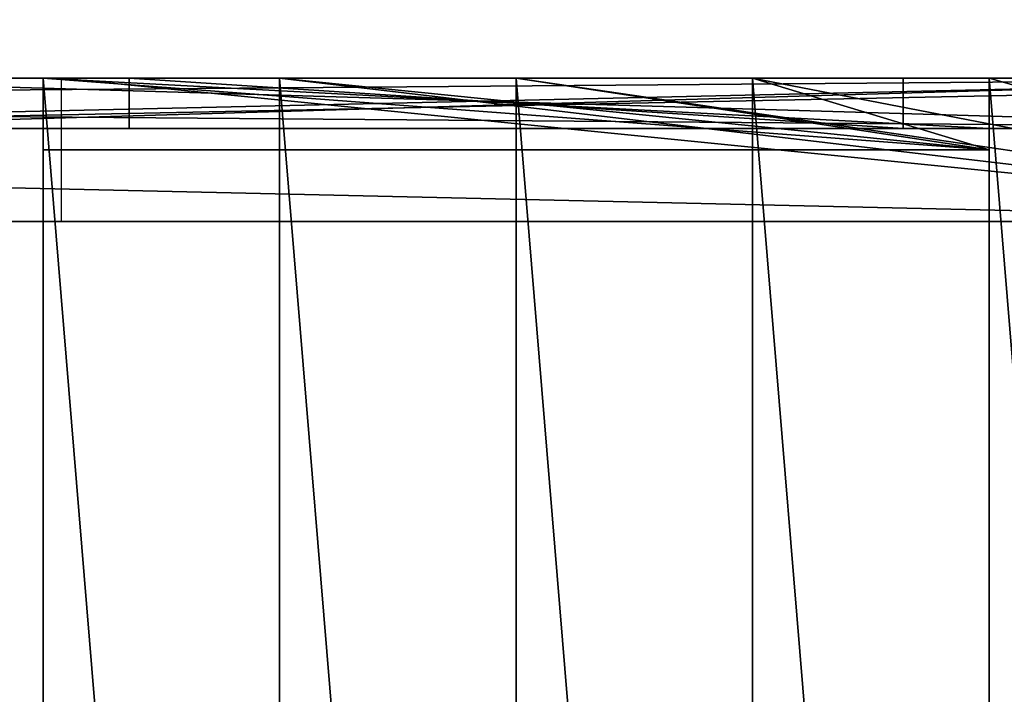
# Model space of a CAD drawing. Extents: x 22936 to 50368, y -4877 to 31080.
# Tile 220 of 256: x 44317 to 44454, y 5405 to 5499. Entities that reach past the tile are written whole.
import ezdxf

# ---------------------------------------------------------------- set-up
doc = ezdxf.new("R2010")
doc.units = 0
for name, color, linetype in [('01_GROS_OEUVRE', 251, 'CONTINUOUS'), ('04_MENUISERIES_EXT_', 40, 'CONTINUOUS'), ('05_VITRAGES', 40, 'CONTINUOUS'), ('08_AMENAGEMENTS_EXTERIEURS', 253, 'CONTINUOUS')]:
    doc.layers.add(name, color=color, linetype=linetype)

# ---------------------------------------------------------------- blocks, each defined once
blk = doc.blocks.new('GROUPER_86')
at = {"layer": '04_MENUISERIES_EXT_'}
for p, q in [((881.61, 7, 140), (0, 7, 140)), ((0, 7), (881.61, 7)), ((874.61, 7, 7), (626.72, 7, 7)), ((626.72, 7, 133), (874.61, 7, 133)), ((869.61, 7, 12), (631.72, 7, 12)), ((631.72, 7, 128), (869.61, 7, 128)), ((881.61, 0, 140), (0, 0, 140)), ((0, 0), (881.61, 0)), ((631.72, 0, 128), (869.61, 0, 128)), ((869.61, 0, 12), (631.72, 0, 12))]:
    blk.add_line(p, q, dxfattribs=at)
mesh = blk.add_polyface(dxfattribs=at)
corners = [(881.61, 7), (0, 0), (0, 7), (881.61, 0)]
mesh.append_faces([[corners[k] for k in face] for face in [(0, 1, 2), (1, 0, 3)]], dxfattribs={"vtx0": -1})
mesh = blk.add_polyface(dxfattribs=at)
corners = [(881.61, 0, 140), (0, 7, 140), (0, 0, 140), (881.61, 7, 140)]
mesh.append_faces([[corners[k] for k in face] for face in [(0, 1, 2), (1, 0, 3)]], dxfattribs={"vtx0": -1})
mesh = blk.add_polyface(dxfattribs=at)
corners = [(0, 7), (7, 7, 7), (881.61, 7), (0, 7, 140), (7, 7, 133), (874.61, 7, 133), (874.61, 7, 7), (881.61, 7, 140), (130.94, 7, 7), (378.83, 7, 7), (502.78, 7, 7), (626.72, 7, 7), (378.83, 7, 133), (130.94, 7, 133), (502.78, 7, 133), (626.72, 7, 133)]
mesh.append_faces([[corners[k] for k in face] for face in [(6, 10, 11), (4, 12, 13)]], dxfattribs={"vtx0": -1})
mesh.append_faces([[corners[k] for k in face] for face in [(0, 1, 2), (1, 3, 4), (2, 6, 7), (7, 5, 3), (12, 4, 14), (14, 4, 15), (15, 4, 5)]], dxfattribs={"vtx0": -1, "vtx1": -1})
mesh.append_faces([[corners[k] for k in face] for face in [(4, 3, 5), (6, 2, 1)]], dxfattribs={"vtx0": -1, "vtx1": -1, "vtx2": -1})
mesh.append_faces([[corners[k] for k in face] for face in [(1, 0, 3), (6, 1, 8), (6, 8, 9), (6, 9, 10), (7, 6, 5)]], dxfattribs={"vtx0": -1, "vtx2": -1})
mesh = blk.add_polyface(dxfattribs=at)
corners = [(626.72, 7, 7), (631.72, 7, 12), (874.61, 7, 7), (626.72, 7, 133), (631.72, 7, 128), (869.61, 7, 128), (869.61, 7, 12), (874.61, 7, 133)]
mesh.append_faces([[corners[k] for k in face] for face in [(0, 1, 2), (1, 3, 4), (4, 3, 5), (2, 6, 7), (6, 2, 1), (7, 5, 3)]], dxfattribs={"vtx0": -1, "vtx1": -1})
mesh.append_faces([[corners[k] for k in face] for face in [(1, 0, 3), (7, 6, 5)]], dxfattribs={"vtx0": -1, "vtx2": -1})
mesh = blk.add_polyface(dxfattribs=at)
corners = [(869.61, 0, 12), (631.72, 7, 12), (631.72, 0, 12), (869.61, 7, 12)]
mesh.append_faces([[corners[k] for k in face] for face in [(0, 1, 2), (1, 0, 3)]], dxfattribs={"vtx0": -1})
mesh = blk.add_polyface(dxfattribs=at)
corners = [(869.61, 7, 128), (631.72, 0, 128), (631.72, 7, 128), (869.61, 0, 128)]
mesh.append_faces([[corners[k] for k in face] for face in [(0, 1, 2), (1, 0, 3)]], dxfattribs={"vtx0": -1})
mesh = blk.add_polyface(dxfattribs=at)
corners = [(881.61, 0), (869.61, 0, 12), (0, 0), (881.61, 0, 140), (869.61, 0, 128), (12, 0, 128), (12, 0, 12), (0, 0, 140), (631.72, 0, 12), (621.72, 0, 12), (507.78, 0, 12), (497.78, 0, 12), (383.83, 0, 12), (373.83, 0, 12), (135.94, 0, 12), (125.94, 0, 12), (631.72, 0, 128), (621.72, 0, 128), (507.78, 0, 128), (497.78, 0, 128), (383.83, 0, 128), (373.83, 0, 128), (135.94, 0, 128), (125.94, 0, 128)]
mesh.append_faces([[corners[k] for k in face] for face in [(0, 1, 2), (1, 3, 4), (2, 6, 7), (6, 14, 15), (7, 5, 3), (16, 9, 8), (9, 16, 17), (17, 4, 18), (19, 4, 20), (21, 4, 22), (23, 4, 5), (22, 15, 14), (15, 22, 23), (20, 13, 12), (13, 20, 21), (18, 11, 10), (11, 18, 19)]], dxfattribs={"vtx0": -1, "vtx1": -1})
mesh.append_faces([[corners[k] for k in face] for face in [(4, 3, 5), (6, 2, 1), (6, 8, 9), (6, 10, 11), (6, 12, 13), (18, 4, 19), (20, 4, 21), (22, 4, 23)]], dxfattribs={"vtx0": -1, "vtx1": -1, "vtx2": -1})
mesh.append_faces([[corners[k] for k in face] for face in [(1, 0, 3), (6, 1, 8), (6, 9, 10), (6, 11, 12), (6, 13, 14), (7, 6, 5), (17, 16, 4)]], dxfattribs={"vtx0": -1, "vtx2": -1})
blk = doc.blocks.new('GROUPER_87')
at = {"layer": '05_VITRAGES'}
for p, q in [((619.72, 7), (857.61, 7)), ((857.61, 7, 116), (619.72, 7, 116)), ((857.61, 0, 116), (619.72, 0, 116)), ((619.72, 0), (857.61, 0))]:
    blk.add_line(p, q, dxfattribs=at)
mesh = blk.add_polyface(dxfattribs=at)
corners = [(857.61, 0, 116), (619.72, 7, 116), (619.72, 0, 116), (857.61, 7, 116)]
mesh.append_faces([[corners[k] for k in face] for face in [(0, 1, 2), (1, 0, 3)]], dxfattribs={"vtx0": -1})
mesh = blk.add_polyface(dxfattribs=at)
corners = [(857.61, 7), (619.72, 0), (619.72, 7), (857.61, 0)]
mesh.append_faces([[corners[k] for k in face] for face in [(0, 1, 2), (1, 0, 3)]], dxfattribs={"vtx0": -1})
mesh = blk.add_polyface(dxfattribs=at)
corners = [(619.72, 7, 116), (857.61, 7), (619.72, 7), (857.61, 7, 116)]
mesh.append_faces([[corners[k] for k in face] for face in [(0, 1, 2), (1, 0, 3)]], dxfattribs={"vtx0": -1})
mesh = blk.add_polyface(dxfattribs=at)
corners = [(857.61, 0, 116), (619.72, 0), (857.61, 0), (619.72, 0, 116)]
mesh.append_faces([[corners[k] for k in face] for face in [(0, 1, 2), (1, 0, 3)]], dxfattribs={"vtx0": -1})
blk = doc.blocks.new('GROUPER_102')
at = {"layer": '08_AMENAGEMENTS_EXTERIEURS'}
blk.add_line((2075.87, 0), (3042.48, 0), dxfattribs=at)
mesh = blk.add_polyface(dxfattribs=at)
corners = [(2903.51, 712.11), (2075.87, 0), (2075.87, 587.47), (3042.48, 0), (3125.84, 489), (4882.18, 712.11), (4077.87, 489), (4882.18, 0), (4077.87, 0)]
mesh.append_faces([[corners[k] for k in face] for face in [(0, 1, 2), (6, 7, 8)]], dxfattribs={"vtx0": -1})
mesh.append_faces([[corners[k] for k in face] for face in [(1, 0, 3), (3, 0, 4), (4, 5, 6), (7, 6, 5)]], dxfattribs={"vtx0": -1, "vtx1": -1})
mesh.append_faces([[corners[k] for k in face] for face in [(4, 0, 5)]], dxfattribs={"vtx0": -1, "vtx2": -1})
blk = doc.blocks.new('GROUPER_122')
at = {"layer": '08_AMENAGEMENTS_EXTERIEURS'}
mesh = blk.add_polyface(dxfattribs=at)
corners = [(4865.77, 2632.41), (4440.58, 2433.55), (4420.06, 2562.46), (4529.79, 1059.49), (4741, 1059.49), (5029.79, 1059.49), (4894.7, 2450.68), (5779.35, 2591.51), (6882.55, 501.38), (5029.79, 501.38), (5988.63, 801.38), (6907.61, 801.38), (7602.54, 0), (6819.83, 133.42), (7715.66, 663.64), (3404.37, 2268.59), (164, 668.17), (0, 1757.09), (2762.33, 1059.49)]
mesh.append_faces([[corners[k] for k in face] for face in [(0, 1, 2), (5, 8, 9), (8, 12, 13), (12, 11, 14), (15, 16, 17)]], dxfattribs={"vtx0": -1})
mesh.append_faces([[corners[k] for k in face] for face in [(3, 0, 4), (4, 0, 5), (10, 5, 7), (16, 15, 18), (18, 15, 3)]], dxfattribs={"vtx0": -1, "vtx1": -1})
mesh.append_faces([[corners[k] for k in face] for face in [(1, 0, 3), (8, 5, 10), (12, 8, 11)]], dxfattribs={"vtx0": -1, "vtx1": -1, "vtx2": -1})
mesh.append_faces([[corners[k] for k in face] for face in [(5, 0, 6), (5, 6, 7), (8, 10, 11), (3, 15, 1)]], dxfattribs={"vtx0": -1, "vtx2": -1})
blk = doc.blocks.new('GROUPER_6')
at = {"layer": '01_GROS_OEUVRE', "color": 7}
for p, q in [((1222.93, 1580.39), (2199.54, 1580.39)), ((1980.02, 1580.39, 335.79), (1947.02, 1580.39, 335.79)), ((1980.02, 1580.39, 932.79), (1947.02, 1580.39, 932.79)), ((1980.02, 1580.39, 687.79), (1947.02, 1580.39, 687.79)), ((1980.02, 1580.39, 580.79), (1947.02, 1580.39, 580.79)), ((2079.02, 1570.39, 687.79), (1947.02, 1570.39, 687.79)), ((2079.02, 1570.39, 335.79), (1947.02, 1570.39, 335.79)), ((2079.02, 1570.39, 580.79), (1947.02, 1570.39, 580.79)), ((2079.02, 1570.39, 932.79), (1947.02, 1570.39, 932.79)), ((1949.54, 1560.39, 960), (2149.54, 1560.39, 960))]:
    blk.add_line(p, q, dxfattribs=at)
at = {"layer": '01_GROS_OEUVRE'}
for p, q in [((1267.93, 1580.39, 100), (2149.54, 1580.39, 100)), ((2149.54, 1580.39, 240), (1267.93, 1580.39, 240)), ((1947.02, 1580.39, 290), (1914.02, 1580.39, 290)), ((1947.02, 1580.39, 980), (1914.02, 1580.39, 980)), ((1947.02, 1580.39, 335.79), (1947.02, 1570.39, 335.79)), ((1947.02, 1580.39, 687.79), (1947.02, 1580.39, 580.79)), ((1949.54, 1580.39, 290), (1947.02, 1580.39, 290)), ((1947.02, 1580.39, 980), (1947.02, 1580.39, 932.79)), ((1947.02, 1580.39, 580.79), (1947.02, 1570.39, 580.79)), ((1947.02, 1580.39, 980), (1947.02, 1180.39, 1251)), ((1947.02, 1580.39, 580.79), (1947.02, 1580.39, 335.79)), ((1947.02, 1580.39, 932.79), (1947.02, 1570.39, 932.79)), ((1947.02, 1580.39, 687.79), (1947.02, 1570.39, 687.79)), ((1980.02, 1580.39, 980), (1947.02, 1580.39, 980)), ((1947.02, 1580.39, 932.79), (1947.02, 1580.39, 687.79)), ((1947.02, 1580.39, 335.79), (1947.02, 1580.39, 290)), ((1980.02, 1580.39, 290), (1949.54, 1580.39, 290)), ((1949.54, 1580.39, 290), (1949.54, 1560.39, 290)), ((1949.54, 1580.39, 960), (1949.54, 1560.39, 960)), ((1980.02, 1580.39, 335.79), (2013.02, 1580.39, 335.79)), ((2013.02, 1580.39, 290), (1980.02, 1580.39, 290)), ((1980.02, 1580.39, 932.79), (2013.02, 1580.39, 932.79)), ((2013.02, 1580.39, 980), (1980.02, 1580.39, 980)), ((1980.02, 1580.39, 580.79), (2013.02, 1580.39, 580.79)), ((1980.02, 1580.39, 687.79), (2013.02, 1580.39, 687.79)), ((1980.02, 1580.39, 980), (1980.02, 1580.39, 932.79)), ((1980.02, 1580.39, 980), (1980.02, 1180.39, 1251)), ((1980.02, 1580.39, 687.79), (1980.02, 1580.39, 580.79)), ((1980.02, 1580.39, 335.79), (1980.02, 1580.39, 290)), ((2013.02, 1580.39, 335.79), (2046.02, 1580.39, 335.79)), ((2046.02, 1580.39, 290), (2013.02, 1580.39, 290)), ((2046.02, 1580.39, 980), (2013.02, 1580.39, 980)), ((2013.02, 1580.39, 980), (2013.02, 1180.39, 1251)), ((2013.02, 1580.39, 932.79), (2046.02, 1580.39, 932.79)), ((2013.02, 1580.39, 687.79), (2013.02, 1580.39, 580.79)), ((2013.02, 1580.39, 580.79), (2046.02, 1580.39, 580.79)), ((2013.02, 1580.39, 687.79), (2046.02, 1580.39, 687.79)), ((2013.02, 1580.39, 980), (2013.02, 1580.39, 932.79)), ((2013.02, 1580.39, 335.79), (2013.02, 1580.39, 290)), ((2046.02, 1580.39, 335.79), (2079.02, 1580.39, 335.79)), ((2079.02, 1580.39, 980), (2046.02, 1580.39, 980)), ((2079.02, 1580.39, 290), (2046.02, 1580.39, 290)), ((2046.02, 1580.39, 980), (2046.02, 1180.39, 1251)), ((2046.02, 1580.39, 580.79), (2079.02, 1580.39, 580.79)), ((2046.02, 1580.39, 687.79), (2046.02, 1580.39, 580.79)), ((2046.02, 1580.39, 687.79), (2079.02, 1580.39, 687.79)), ((2046.02, 1580.39, 932.79), (2079.02, 1580.39, 932.79)), ((2046.02, 1580.39, 980), (2046.02, 1580.39, 932.79)), ((2046.02, 1580.39, 335.79), (2046.02, 1580.39, 290)), ((2079.02, 1580.39, 335.79), (2079.02, 1570.39, 335.79)), ((2112.02, 1580.39, 980), (2079.02, 1580.39, 980)), ((2112.02, 1580.39, 290), (2079.02, 1580.39, 290)), ((2079.02, 1580.39, 932.79), (2079.02, 1580.39, 687.79)), ((2079.02, 1580.39, 580.79), (2079.02, 1580.39, 335.79)), ((2079.02, 1580.39, 580.79), (2079.02, 1570.39, 580.79)), ((2079.02, 1580.39, 335.79), (2079.02, 1580.39, 290)), ((2079.02, 1580.39, 980), (2079.02, 1580.39, 932.79)), ((2079.02, 1580.39, 687.79), (2079.02, 1580.39, 580.79)), ((2079.02, 1580.39, 687.79), (2079.02, 1570.39, 687.79)), ((2079.02, 1580.39, 932.79), (2079.02, 1570.39, 932.79)), ((2079.02, 1580.39, 980), (2079.02, 1180.39, 1251)), ((1947.02, 1570.39, 580.79), (1947.02, 1570.39, 335.79)), ((1947.02, 1570.39, 932.79), (1947.02, 1570.39, 687.79)), ((2079.02, 1570.39, 580.79), (2079.02, 1570.39, 335.79)), ((2079.02, 1570.39, 932.79), (2079.02, 1570.39, 687.79)), ((1267.93, 1560.39, 100), (2149.54, 1560.39, 100)), ((2149.54, 1560.39, 240), (1267.93, 1560.39, 240)), ((2149.54, 1560.39, 290), (1949.54, 1560.39, 290)), ((1949.54, 1560.39, 290), (1949.54, 1560.39, 960))]:
    blk.add_line(p, q, dxfattribs=at)
mesh = blk.add_polyface(dxfattribs=at)
corners = [(2199.54, 1580.39), (1222.93, 1560.39), (1222.93, 1580.39), (1286.13, 353.81), (1467.93, 353.81), (1467.93, 333.81), (1587.93, 353.81), (2284.7, 353.81), (2282.89, 2069.39), (2448.93, 2069.39), (2284.7, 333.81), (2340.52, 333.81), (2365.4, 447.96), (2432.74, 467.96), (2596.74, 467.96), (3234.93, 2069.39), (2596.74, 447.96), (2622.93, 447.96), (2622.93, 333.81), (2657.93, 353.81), (2657.93, 333.81), (2969.93, 930.81), (2877.93, 353.81), (3234.93, 1580.39), (3366.84, 930.81), (3828.02, 1580.39), (3808.02, 1040.81), (3828.02, 1035.81), (3808.02, 1035.81), (3828.02, 785.81), (3808.02, 780.81), (3808.02, 785.81), (3828.02, 333.81), (2877.93, 333.81), (2969.93, 780.81), (2432.74, 447.96), (1587.93, 333.81), (983.77, 1545.88), (880.44, 353.81), (777.17, 333.81), (1062.24, 353.81), (987.09, 1565.39), (989.65, 1580.39), (1113.93, 1580.39), (1062.24, 333.81), (1113.93, 1560.39), (1286.13, 333.81), (880.44, 333.81)]
mesh.append_faces([[corners[k] for k in face] for face in [(0, 1, 2), (18, 19, 20), (29, 30, 31), (22, 32, 33)]], dxfattribs={"vtx0": -1})
mesh.append_faces([[corners[k] for k in face] for face in [(3, 0, 4), (4, 0, 5), (6, 0, 7), (7, 9, 10), (10, 9, 11), (11, 9, 12), (13, 9, 14), (14, 15, 16), (16, 15, 17), (17, 15, 18), (19, 21, 22), (24, 25, 26), (34, 22, 21), (32, 30, 29), (37, 38, 39), (38, 37, 40), (40, 43, 44), (44, 45, 46), (46, 1, 3)]], dxfattribs={"vtx0": -1, "vtx1": -1})
mesh.append_faces([[corners[k] for k in face] for face in [(1, 0, 3), (5, 0, 6), (12, 9, 13), (18, 15, 19), (19, 15, 21), (32, 22, 34)]], dxfattribs={"vtx0": -1, "vtx1": -1, "vtx2": -1})
mesh.append_faces([[corners[k] for k in face] for face in [(7, 0, 8), (7, 8, 9), (14, 9, 15), (21, 15, 23), (23, 24, 21), (24, 23, 25), (26, 25, 27), (32, 34, 30), (40, 37, 41), (40, 41, 42), (40, 42, 43), (44, 43, 45), (46, 45, 1)]], dxfattribs={"vtx0": -1, "vtx2": -1})
mesh.append_faces([[corners[k] for k in face] for face in [(35, 12, 13), (36, 5, 6), (47, 39, 38)]], dxfattribs={"vtx1": -1})
mesh.append_faces([[corners[k] for k in face] for face in [(27, 28, 26)]], dxfattribs={"vtx2": -1})
at = {"layer": '01_GROS_OEUVRE', "color": 250}
mesh = blk.add_polyface(dxfattribs=at)
corners = [(212.48, 1580.39, 290), (247.48, 1580.39), (212.48, 1580.39), (850.12, 1580.39), (1113.93, 1580.39, 240), (1222.93, 1580.39, 240), (1267.93, 1580.39, 240), (2149.54, 1580.39, 240), (990.02, 1580.39, 290), (974.65, 1580.39, 290), (850.12, 1580.39, 290), (974.65, 1580.39, 537.15), (850.12, 1580.39, 513.5), (1949.54, 1580.39, 290), (1980.02, 1580.39, 290), (1947.02, 1580.39, 290), (2149.54, 1580.39, 100), (2199.54, 1580.39, 290), (2199.54, 1580.39), (1023.02, 1580.39, 290), (1056.02, 1580.39, 290), (1089.02, 1580.39, 290), (1122.02, 1580.39, 290), (1155.02, 1580.39, 290), (1188.02, 1580.39, 290), (1221.02, 1580.39, 290), (1254.02, 1580.39, 290), (1287.02, 1580.39, 290), (1320.02, 1580.39, 290), (1353.02, 1580.39, 290), (1386.02, 1580.39, 290), (1419.02, 1580.39, 290), (1452.02, 1580.39, 290), (1485.02, 1580.39, 290), (1518.02, 1580.39, 290), (1551.02, 1580.39, 290), (1584.02, 1580.39, 290), (1617.02, 1580.39, 290), (1650.02, 1580.39, 290), (1683.02, 1580.39, 290), (1716.02, 1580.39, 290), (1749.02, 1580.39, 290), (1782.02, 1580.39, 290), (1815.02, 1580.39, 290), (1914.02, 1580.39, 290), (1848.02, 1580.39, 290), (1881.02, 1580.39, 290), (2013.02, 1580.39, 290), (2046.02, 1580.39, 290), (2079.02, 1580.39, 290), (2112.02, 1580.39, 290), (2145.02, 1580.39, 290), (2149.54, 1580.39, 290), (2178.02, 1580.39, 290), (1222.93, 1580.39), (1267.93, 1580.39, 100), (989.65, 1580.39), (1113.93, 1580.39)]
mesh.append_faces([[corners[k] for k in face] for face in [(0, 1, 2), (11, 10, 12), (44, 45, 46), (17, 52, 53), (56, 4, 57)]], dxfattribs={"vtx0": -1, "color": 250})
mesh.append_faces([[corners[k] for k in face] for face in [(1, 0, 3), (4, 0, 5), (6, 0, 7), (8, 0, 9), (9, 10, 11), (54, 55, 18), (55, 5, 6)]], dxfattribs={"vtx0": -1, "vtx1": -1, "color": 250})
mesh.append_faces([[corners[k] for k in face] for face in [(3, 0, 4), (5, 0, 6), (7, 0, 8), (17, 7, 8), (17, 43, 44), (17, 15, 14)]], dxfattribs={"vtx0": -1, "vtx1": -1, "vtx2": -1, "color": 250})
mesh.append_faces([[corners[k] for k in face] for face in [(9, 0, 10), (16, 17, 18), (17, 16, 7), (17, 8, 19), (17, 19, 20), (17, 20, 21), (17, 21, 22), (17, 22, 23), (17, 23, 24), (17, 24, 25), (17, 25, 26), (17, 26, 27), (17, 27, 28), (17, 28, 29), (17, 29, 30), (17, 30, 31), (17, 31, 32), (17, 32, 33), (17, 33, 34), (17, 34, 35), (17, 35, 36), (17, 36, 37), (17, 37, 38), (17, 38, 39), (17, 39, 40), (17, 40, 41), (17, 41, 42), (17, 42, 43), (44, 43, 45), (17, 44, 15), (17, 14, 47), (17, 47, 48), (17, 48, 49), (17, 49, 50), (17, 50, 51), (17, 51, 52), (55, 54, 5), (18, 55, 16), (4, 56, 3)]], dxfattribs={"vtx0": -1, "vtx2": -1, "color": 250})
mesh.append_faces([[corners[k] for k in face] for face in [(13, 14, 15)]], dxfattribs={"vtx1": -1, "color": 250})
at = {"layer": '01_GROS_OEUVRE', "color": 251}
mesh = blk.add_polyface(dxfattribs=at)
corners = [(2149.54, 1560.39, 100), (1267.93, 1580.39, 100), (1267.93, 1560.39, 100), (2149.54, 1580.39, 100)]
mesh.append_faces([[corners[k] for k in face] for face in [(0, 1, 2), (1, 0, 3)]], dxfattribs={"vtx0": -1, "color": 251})
mesh = blk.add_polyface(dxfattribs=at)
corners = [(2149.54, 1580.39, 240), (1267.93, 1560.39, 240), (1267.93, 1580.39, 240), (2149.54, 1560.39, 240)]
mesh.append_faces([[corners[k] for k in face] for face in [(0, 1, 2), (1, 0, 3)]], dxfattribs={"vtx0": -1, "color": 251})
at = {"layer": '01_GROS_OEUVRE', "color": 253}
mesh = blk.add_polyface(dxfattribs=at)
corners = [(1914.02, 1580.39, 980), (1947.02, 1580.39, 290), (1914.02, 1580.39, 290), (1947.02, 1580.39, 335.79), (1947.02, 1580.39, 580.79), (1947.02, 1580.39, 687.79), (1947.02, 1580.39, 932.79), (1947.02, 1580.39, 980)]
mesh.append_faces([[corners[k] for k in face] for face in [(0, 1, 2), (6, 0, 7)]], dxfattribs={"vtx0": -1, "color": 253})
mesh.append_faces([[corners[k] for k in face] for face in [(1, 0, 3), (3, 0, 4), (4, 0, 5), (5, 0, 6)]], dxfattribs={"vtx0": -1, "vtx1": -1, "color": 253})
mesh = blk.add_polyface(dxfattribs=at)
corners = [(1947.02, 1180.39, 1251), (1914.02, 1580.39, 980), (1914.02, 1180.39, 1251), (1947.02, 1580.39, 980)]
mesh.append_faces([[corners[k] for k in face] for face in [(0, 1, 2), (1, 0, 3)]], dxfattribs={"vtx0": -1, "color": 253})
at = {"layer": '01_GROS_OEUVRE', "color": 251}
mesh = blk.add_polyface(dxfattribs=at)
corners = [(2079.02, 1570.39, 335.79), (1947.02, 1580.39, 335.79), (1947.02, 1570.39, 335.79), (1980.02, 1580.39, 335.79), (2013.02, 1580.39, 335.79), (2046.02, 1580.39, 335.79), (2079.02, 1580.39, 335.79)]
mesh.append_faces([[corners[k] for k in face] for face in [(0, 1, 2), (5, 0, 6)]], dxfattribs={"vtx0": -1, "color": 251})
mesh.append_faces([[corners[k] for k in face] for face in [(1, 0, 3), (3, 0, 4), (4, 0, 5)]], dxfattribs={"vtx0": -1, "vtx1": -1, "color": 251})
mesh = blk.add_polyface(dxfattribs=at)
corners = [(1947.02, 1580.39, 580.79), (2079.02, 1570.39, 580.79), (1947.02, 1570.39, 580.79), (1980.02, 1580.39, 580.79), (2013.02, 1580.39, 580.79), (2046.02, 1580.39, 580.79), (2079.02, 1580.39, 580.79)]
mesh.append_faces([[corners[k] for k in face] for face in [(0, 1, 2), (1, 5, 6)]], dxfattribs={"vtx0": -1, "color": 251})
mesh.append_faces([[corners[k] for k in face] for face in [(1, 0, 3), (1, 3, 4), (1, 4, 5)]], dxfattribs={"vtx0": -1, "vtx2": -1, "color": 251})
mesh = blk.add_polyface(dxfattribs=at)
corners = [(1947.02, 1580.39, 335.79), (1947.02, 1570.39, 580.79), (1947.02, 1570.39, 335.79), (1947.02, 1580.39, 580.79)]
mesh.append_faces([[corners[k] for k in face] for face in [(0, 1, 2), (1, 0, 3)]], dxfattribs={"vtx0": -1, "color": 251})
mesh = blk.add_polyface(dxfattribs=at)
corners = [(2079.02, 1570.39, 687.79), (1947.02, 1580.39, 687.79), (1947.02, 1570.39, 687.79), (1980.02, 1580.39, 687.79), (2013.02, 1580.39, 687.79), (2046.02, 1580.39, 687.79), (2079.02, 1580.39, 687.79)]
mesh.append_faces([[corners[k] for k in face] for face in [(0, 1, 2), (5, 0, 6)]], dxfattribs={"vtx0": -1, "color": 251})
mesh.append_faces([[corners[k] for k in face] for face in [(1, 0, 3), (3, 0, 4), (4, 0, 5)]], dxfattribs={"vtx0": -1, "vtx1": -1, "color": 251})
mesh = blk.add_polyface(dxfattribs=at)
corners = [(1947.02, 1580.39, 932.79), (2079.02, 1570.39, 932.79), (1947.02, 1570.39, 932.79), (1980.02, 1580.39, 932.79), (2013.02, 1580.39, 932.79), (2046.02, 1580.39, 932.79), (2079.02, 1580.39, 932.79)]
mesh.append_faces([[corners[k] for k in face] for face in [(0, 1, 2), (1, 5, 6)]], dxfattribs={"vtx0": -1, "color": 251})
mesh.append_faces([[corners[k] for k in face] for face in [(1, 0, 3), (1, 3, 4), (1, 4, 5)]], dxfattribs={"vtx0": -1, "vtx2": -1, "color": 251})
mesh = blk.add_polyface(dxfattribs=at)
corners = [(1947.02, 1580.39, 687.79), (1947.02, 1570.39, 932.79), (1947.02, 1570.39, 687.79), (1947.02, 1580.39, 932.79)]
mesh.append_faces([[corners[k] for k in face] for face in [(0, 1, 2), (1, 0, 3)]], dxfattribs={"vtx0": -1, "color": 251})
at = {"layer": '01_GROS_OEUVRE', "color": 253}
mesh = blk.add_polyface(dxfattribs=at)
corners = [(1947.02, 1580.39, 980), (1980.02, 1580.39, 932.79), (1947.02, 1580.39, 932.79), (1980.02, 1580.39, 980)]
mesh.append_faces([[corners[k] for k in face] for face in [(0, 1, 2), (1, 0, 3)]], dxfattribs={"vtx0": -1, "color": 253})
mesh = blk.add_polyface(dxfattribs=at)
corners = [(1980.02, 1180.39, 1251), (1947.02, 1580.39, 980), (1947.02, 1180.39, 1251), (1980.02, 1580.39, 980)]
mesh.append_faces([[corners[k] for k in face] for face in [(0, 1, 2), (1, 0, 3)]], dxfattribs={"vtx0": -1, "color": 253})
at = {"layer": '01_GROS_OEUVRE', "color": 251}
mesh = blk.add_polyface(dxfattribs=at)
corners = [(1947.02, 1580.39, 687.79), (1980.02, 1580.39, 580.79), (1947.02, 1580.39, 580.79), (1980.02, 1580.39, 687.79)]
mesh.append_faces([[corners[k] for k in face] for face in [(0, 1, 2), (1, 0, 3)]], dxfattribs={"vtx0": -1, "color": 251})
mesh = blk.add_polyface(dxfattribs=at)
corners = [(1947.02, 1580.39, 335.79), (1949.54, 1580.39, 290), (1947.02, 1580.39, 290), (1980.02, 1580.39, 335.79), (1980.02, 1580.39, 290)]
mesh.append_faces([[corners[k] for k in face] for face in [(0, 1, 2)]], dxfattribs={"vtx0": -1, "color": 251})
mesh.append_faces([[corners[k] for k in face] for face in [(1, 0, 3)]], dxfattribs={"vtx0": -1, "vtx2": -1, "color": 251})
mesh.append_faces([[corners[k] for k in face] for face in [(3, 4, 1)]], dxfattribs={"vtx2": -1, "color": 251})
mesh = blk.add_polyface(dxfattribs=at)
corners = [(2149.54, 1560.39, 290), (1949.54, 1580.39, 290), (1949.54, 1560.39, 290), (1980.02, 1580.39, 290), (2013.02, 1580.39, 290), (2046.02, 1580.39, 290), (2079.02, 1580.39, 290), (2112.02, 1580.39, 290), (2145.02, 1580.39, 290), (2149.54, 1580.39, 290)]
mesh.append_faces([[corners[k] for k in face] for face in [(0, 1, 2), (8, 0, 9)]], dxfattribs={"vtx0": -1, "color": 251})
mesh.append_faces([[corners[k] for k in face] for face in [(1, 0, 3), (3, 0, 4), (4, 0, 5), (5, 0, 6), (6, 0, 7), (7, 0, 8)]], dxfattribs={"vtx0": -1, "vtx1": -1, "color": 251})
mesh = blk.add_polyface(dxfattribs=at)
corners = [(1980.02, 1580.39, 335.79), (2013.02, 1580.39, 290), (1980.02, 1580.39, 290), (2013.02, 1580.39, 335.79)]
mesh.append_faces([[corners[k] for k in face] for face in [(0, 1, 2), (1, 0, 3)]], dxfattribs={"vtx0": -1, "color": 251})
at = {"layer": '01_GROS_OEUVRE', "color": 253}
mesh = blk.add_polyface(dxfattribs=at)
corners = [(1980.02, 1580.39, 980), (2013.02, 1580.39, 932.79), (1980.02, 1580.39, 932.79), (2013.02, 1580.39, 980)]
mesh.append_faces([[corners[k] for k in face] for face in [(0, 1, 2), (1, 0, 3)]], dxfattribs={"vtx0": -1, "color": 253})
at = {"layer": '01_GROS_OEUVRE', "color": 251}
mesh = blk.add_polyface(dxfattribs=at)
corners = [(1980.02, 1580.39, 687.79), (2013.02, 1580.39, 580.79), (1980.02, 1580.39, 580.79), (2013.02, 1580.39, 687.79)]
mesh.append_faces([[corners[k] for k in face] for face in [(0, 1, 2), (1, 0, 3)]], dxfattribs={"vtx0": -1, "color": 251})
at = {"layer": '01_GROS_OEUVRE', "color": 253}
mesh = blk.add_polyface(dxfattribs=at)
corners = [(2013.02, 1180.39, 1251), (1980.02, 1580.39, 980), (1980.02, 1180.39, 1251), (2013.02, 1580.39, 980)]
mesh.append_faces([[corners[k] for k in face] for face in [(0, 1, 2), (1, 0, 3)]], dxfattribs={"vtx0": -1, "color": 253})
mesh = blk.add_polyface(dxfattribs=at)
corners = [(2046.02, 1180.39, 1251), (2013.02, 1580.39, 980), (2013.02, 1180.39, 1251), (2046.02, 1580.39, 980)]
mesh.append_faces([[corners[k] for k in face] for face in [(0, 1, 2), (1, 0, 3)]], dxfattribs={"vtx0": -1, "color": 253})
at = {"layer": '01_GROS_OEUVRE', "color": 251}
mesh = blk.add_polyface(dxfattribs=at)
corners = [(2013.02, 1580.39, 687.79), (2046.02, 1580.39, 580.79), (2013.02, 1580.39, 580.79), (2046.02, 1580.39, 687.79)]
mesh.append_faces([[corners[k] for k in face] for face in [(0, 1, 2), (1, 0, 3)]], dxfattribs={"vtx0": -1, "color": 251})
mesh = blk.add_polyface(dxfattribs=at)
corners = [(2013.02, 1580.39, 335.79), (2046.02, 1580.39, 290), (2013.02, 1580.39, 290), (2046.02, 1580.39, 335.79)]
mesh.append_faces([[corners[k] for k in face] for face in [(0, 1, 2), (1, 0, 3)]], dxfattribs={"vtx0": -1, "color": 251})
at = {"layer": '01_GROS_OEUVRE', "color": 253}
mesh = blk.add_polyface(dxfattribs=at)
corners = [(2013.02, 1580.39, 980), (2046.02, 1580.39, 932.79), (2013.02, 1580.39, 932.79), (2046.02, 1580.39, 980)]
mesh.append_faces([[corners[k] for k in face] for face in [(0, 1, 2), (1, 0, 3)]], dxfattribs={"vtx0": -1, "color": 253})
mesh = blk.add_polyface(dxfattribs=at)
corners = [(2046.02, 1580.39, 980), (2079.02, 1580.39, 932.79), (2046.02, 1580.39, 932.79), (2079.02, 1580.39, 980)]
mesh.append_faces([[corners[k] for k in face] for face in [(0, 1, 2), (1, 0, 3)]], dxfattribs={"vtx0": -1, "color": 253})
at = {"layer": '01_GROS_OEUVRE', "color": 251}
mesh = blk.add_polyface(dxfattribs=at)
corners = [(2046.02, 1580.39, 687.79), (2079.02, 1580.39, 580.79), (2046.02, 1580.39, 580.79), (2079.02, 1580.39, 687.79)]
mesh.append_faces([[corners[k] for k in face] for face in [(0, 1, 2), (1, 0, 3)]], dxfattribs={"vtx0": -1, "color": 251})
at = {"layer": '01_GROS_OEUVRE', "color": 253}
mesh = blk.add_polyface(dxfattribs=at)
corners = [(2079.02, 1180.39, 1251), (2046.02, 1580.39, 980), (2046.02, 1180.39, 1251), (2079.02, 1580.39, 980)]
mesh.append_faces([[corners[k] for k in face] for face in [(0, 1, 2), (1, 0, 3)]], dxfattribs={"vtx0": -1, "color": 253})
at = {"layer": '01_GROS_OEUVRE', "color": 251}
mesh = blk.add_polyface(dxfattribs=at)
corners = [(2046.02, 1580.39, 335.79), (2079.02, 1580.39, 290), (2046.02, 1580.39, 290), (2079.02, 1580.39, 335.79)]
mesh.append_faces([[corners[k] for k in face] for face in [(0, 1, 2), (1, 0, 3)]], dxfattribs={"vtx0": -1, "color": 251})
mesh = blk.add_polyface(dxfattribs=at)
corners = [(2079.02, 1570.39, 932.79), (2079.02, 1580.39, 687.79), (2079.02, 1570.39, 687.79), (2079.02, 1580.39, 932.79)]
mesh.append_faces([[corners[k] for k in face] for face in [(0, 1, 2), (1, 0, 3)]], dxfattribs={"vtx0": -1, "color": 251})
at = {"layer": '01_GROS_OEUVRE', "color": 253}
mesh = blk.add_polyface(dxfattribs=at)
corners = [(2112.02, 1180.39, 1251), (2079.02, 1580.39, 980), (2079.02, 1180.39, 1251), (2112.02, 1580.39, 980)]
mesh.append_faces([[corners[k] for k in face] for face in [(0, 1, 2), (1, 0, 3)]], dxfattribs={"vtx0": -1, "color": 253})
at = {"layer": '01_GROS_OEUVRE', "color": 251}
mesh = blk.add_polyface(dxfattribs=at)
corners = [(2079.02, 1570.39, 580.79), (2079.02, 1580.39, 335.79), (2079.02, 1570.39, 335.79), (2079.02, 1580.39, 580.79)]
mesh.append_faces([[corners[k] for k in face] for face in [(0, 1, 2), (1, 0, 3)]], dxfattribs={"vtx0": -1, "color": 251})
at = {"layer": '01_GROS_OEUVRE', "color": 253}
mesh = blk.add_polyface(dxfattribs=at)
corners = [(2079.02, 1580.39, 335.79), (2112.02, 1580.39, 290), (2079.02, 1580.39, 290), (2112.02, 1580.39, 980), (2079.02, 1580.39, 580.79), (2079.02, 1580.39, 687.79), (2079.02, 1580.39, 932.79), (2079.02, 1580.39, 980)]
mesh.append_faces([[corners[k] for k in face] for face in [(0, 1, 2), (3, 6, 7)]], dxfattribs={"vtx0": -1, "color": 253})
mesh.append_faces([[corners[k] for k in face] for face in [(1, 0, 3)]], dxfattribs={"vtx0": -1, "vtx1": -1, "color": 253})
mesh.append_faces([[corners[k] for k in face] for face in [(3, 0, 4), (3, 4, 5), (3, 5, 6)]], dxfattribs={"vtx0": -1, "vtx2": -1, "color": 253})
at = {"layer": '01_GROS_OEUVRE', "color": 251}
mesh = blk.add_polyface(dxfattribs=at)
corners = [(1947.02, 1570.39, 580.79), (2079.02, 1570.39, 335.79), (1947.02, 1570.39, 335.79), (2079.02, 1570.39, 580.79)]
mesh.append_faces([[corners[k] for k in face] for face in [(0, 1, 2), (1, 0, 3)]], dxfattribs={"vtx0": -1, "color": 251})
mesh = blk.add_polyface(dxfattribs=at)
corners = [(1947.02, 1570.39, 932.79), (2079.02, 1570.39, 687.79), (1947.02, 1570.39, 687.79), (2079.02, 1570.39, 932.79)]
mesh.append_faces([[corners[k] for k in face] for face in [(0, 1, 2), (1, 0, 3)]], dxfattribs={"vtx0": -1, "color": 251})
mesh = blk.add_polyface(dxfattribs=at)
corners = [(1267.93, 1560.39, 100), (2149.54, 1560.39, 240), (2149.54, 1560.39, 100), (1267.93, 1560.39, 240)]
mesh.append_faces([[corners[k] for k in face] for face in [(0, 1, 2), (1, 0, 3)]], dxfattribs={"vtx0": -1, "color": 251})
blk = doc.blocks.new('GROUPER_12')
at = {"layer": '04_MENUISERIES_EXT_'}
for p, q in [((132, 0, 230), (0, 0, 230)), ((0, 0, 230), (0, 0, -15)), ((0, 0, -15), (132, 0, -15)), ((0, 0, 230), (0, -7, 230)), ((0, 0, -15), (0, -7, -15)), ((125, 0, -8), (7, 0, -8)), ((7, 0, -8), (7, 0, 223)), ((7, 0, 223), (125, 0, 223)), ((12, 0, 218), (120, 0, 218)), ((120, 0, -3), (12, 0, -3)), ((12, 0, -3), (12, 0, 218)), ((12, 0, 218), (12, -7, 218)), ((12, 0, -3), (12, -7, -3)), ((120, 0, 218), (120, 0, -3)), ((120, 0, 218), (120, -7, 218)), ((120, 0, -3), (120, -7, -3)), ((125, 0, 223), (125, 0, -8)), ((132, 0, -15), (132, 0, 230)), ((132, 0, 230), (132, -7, 230)), ((132, 0, -15), (132, -7, -15)), ((132, -7, 230), (0, -7, 230)), ((0, -7, 230), (0, -7, -15)), ((0, -7, -15), (132, -7, -15)), ((12, -7, -3), (12, -7, 218)), ((12, -7, 218), (120, -7, 218)), ((120, -7, -3), (12, -7, -3)), ((120, -7, 218), (120, -7, -3)), ((132, -7, -15), (132, -7, 230))]:
    blk.add_line(p, q, dxfattribs=at)
mesh = blk.add_polyface(dxfattribs=at)
corners = [(0, 0, -15), (7, 0, -8), (132, 0, -15), (0, 0, 230), (7, 0, 223), (125, 0, 223), (125, 0, -8), (132, 0, 230)]
mesh.append_faces([[corners[k] for k in face] for face in [(0, 1, 2), (1, 3, 4), (4, 3, 5), (2, 6, 7), (6, 2, 1), (7, 5, 3)]], dxfattribs={"vtx0": -1, "vtx1": -1})
mesh.append_faces([[corners[k] for k in face] for face in [(1, 0, 3), (7, 6, 5)]], dxfattribs={"vtx0": -1, "vtx2": -1})
mesh = blk.add_polyface(dxfattribs=at)
corners = [(132, -7, 230), (0, 0, 230), (0, -7, 230), (132, 0, 230)]
mesh.append_faces([[corners[k] for k in face] for face in [(0, 1, 2), (1, 0, 3)]], dxfattribs={"vtx0": -1})
mesh = blk.add_polyface(dxfattribs=at)
corners = [(0, 0, 230), (0, -7, -15), (0, -7, 230), (0, 0, -15)]
mesh.append_faces([[corners[k] for k in face] for face in [(0, 1, 2), (1, 0, 3)]], dxfattribs={"vtx0": -1})
mesh = blk.add_polyface(dxfattribs=at)
corners = [(0, 0, -15), (132, -7, -15), (0, -7, -15), (132, 0, -15)]
mesh.append_faces([[corners[k] for k in face] for face in [(0, 1, 2), (1, 0, 3)]], dxfattribs={"vtx0": -1})
mesh = blk.add_polyface(dxfattribs=at)
corners = [(7, 0, -8), (12, 0, -3), (125, 0, -8), (7, 0, 223), (12, 0, 218), (120, 0, 218), (120, 0, -3), (125, 0, 223)]
mesh.append_faces([[corners[k] for k in face] for face in [(0, 1, 2), (1, 3, 4), (4, 3, 5), (2, 6, 7), (6, 2, 1), (7, 5, 3)]], dxfattribs={"vtx0": -1, "vtx1": -1})
mesh.append_faces([[corners[k] for k in face] for face in [(1, 0, 3), (7, 6, 5)]], dxfattribs={"vtx0": -1, "vtx2": -1})
mesh = blk.add_polyface(dxfattribs=at)
corners = [(12, -7, -3), (12, 0, 218), (12, -7, 218), (12, 0, -3)]
mesh.append_faces([[corners[k] for k in face] for face in [(0, 1, 2), (1, 0, 3)]], dxfattribs={"vtx0": -1})
mesh = blk.add_polyface(dxfattribs=at)
corners = [(12, 0, 218), (120, -7, 218), (12, -7, 218), (120, 0, 218)]
mesh.append_faces([[corners[k] for k in face] for face in [(0, 1, 2), (1, 0, 3)]], dxfattribs={"vtx0": -1})
mesh = blk.add_polyface(dxfattribs=at)
corners = [(120, -7, -3), (12, 0, -3), (12, -7, -3), (120, 0, -3)]
mesh.append_faces([[corners[k] for k in face] for face in [(0, 1, 2), (1, 0, 3)]], dxfattribs={"vtx0": -1})
mesh = blk.add_polyface(dxfattribs=at)
corners = [(120, 0, 218), (120, -7, -3), (120, -7, 218), (120, 0, -3)]
mesh.append_faces([[corners[k] for k in face] for face in [(0, 1, 2), (1, 0, 3)]], dxfattribs={"vtx0": -1})
mesh = blk.add_polyface(dxfattribs=at)
corners = [(132, 0, -15), (132, -7, 230), (132, -7, -15), (132, 0, 230)]
mesh.append_faces([[corners[k] for k in face] for face in [(0, 1, 2), (1, 0, 3)]], dxfattribs={"vtx0": -1})
mesh = blk.add_polyface(dxfattribs=at)
corners = [(132, -7, -15), (120, -7, -3), (0, -7, -15), (132, -7, 230), (120, -7, 218), (12, -7, 218), (12, -7, -3), (0, -7, 230)]
mesh.append_faces([[corners[k] for k in face] for face in [(0, 1, 2), (1, 3, 4), (4, 3, 5), (2, 6, 7), (6, 2, 1), (7, 5, 3)]], dxfattribs={"vtx0": -1, "vtx1": -1})
mesh.append_faces([[corners[k] for k in face] for face in [(1, 0, 3), (7, 6, 5)]], dxfattribs={"vtx0": -1, "vtx2": -1})
blk = doc.blocks.new('GROUPER_53')
at = {"layer": '05_VITRAGES'}
for p, q in [((924, 7, 221), (924, 0, 221)), ((924, 7, 354.5), (1032, 7, 354.5)), ((924, 7, 575.5), (924, 7, 354.5)), ((924, 7, 354.5), (924, 0, 354.5)), ((924, 7), (1032, 7)), ((1032, 7, 221), (924, 7, 221)), ((924, 7, 575.5), (924, 0, 575.5)), ((924, 7, 221), (924, 7)), ((1032, 7, 575.5), (924, 7, 575.5)), ((924, 7), (924, 0)), ((1032, 7, 354.5), (1032, 0, 354.5)), ((1032, 7), (1032, 0)), ((1032, 7, 221), (1032, 0, 221)), ((1032, 7), (1032, 7, 221)), ((1032, 7, 354.5), (1032, 7, 575.5)), ((1032, 7, 575.5), (1032, 0, 575.5)), ((924, 0), (1032, 0)), ((1032, 0, 575.5), (924, 0, 575.5)), ((924, 0, 354.5), (1032, 0, 354.5)), ((1032, 0, 221), (924, 0, 221)), ((924, 0, 575.5), (924, 0, 354.5)), ((924, 0, 221), (924, 0)), ((1032, 0, 354.5), (1032, 0, 575.5)), ((1032, 0), (1032, 0, 221))]:
    blk.add_line(p, q, dxfattribs=at)
mesh = blk.add_polyface(dxfattribs=at)
corners = [(924, 7, 354.5), (1032, 0, 354.5), (924, 0, 354.5), (1032, 7, 354.5)]
mesh.append_faces([[corners[k] for k in face] for face in [(0, 1, 2), (1, 0, 3)]], dxfattribs={"vtx0": -1})
mesh = blk.add_polyface(dxfattribs=at)
corners = [(1032, 0, 221), (924, 7, 221), (924, 0, 221), (1032, 7, 221)]
mesh.append_faces([[corners[k] for k in face] for face in [(0, 1, 2), (1, 0, 3)]], dxfattribs={"vtx0": -1})
mesh = blk.add_polyface(dxfattribs=at)
corners = [(924, 7, 575.5), (924, 0, 354.5), (924, 0, 575.5), (924, 7, 354.5)]
mesh.append_faces([[corners[k] for k in face] for face in [(0, 1, 2), (1, 0, 3)]], dxfattribs={"vtx0": -1})
mesh = blk.add_polyface(dxfattribs=at)
corners = [(924, 7, 221), (1032, 7), (924, 7), (1032, 7, 221)]
mesh.append_faces([[corners[k] for k in face] for face in [(0, 1, 2), (1, 0, 3)]], dxfattribs={"vtx0": -1})
mesh = blk.add_polyface(dxfattribs=at)
corners = [(924, 7, 575.5), (1032, 7, 354.5), (924, 7, 354.5), (1032, 7, 575.5)]
mesh.append_faces([[corners[k] for k in face] for face in [(0, 1, 2), (1, 0, 3)]], dxfattribs={"vtx0": -1})
mesh = blk.add_polyface(dxfattribs=at)
corners = [(924, 7, 221), (924, 0), (924, 0, 221), (924, 7)]
mesh.append_faces([[corners[k] for k in face] for face in [(0, 1, 2), (1, 0, 3)]], dxfattribs={"vtx0": -1})
mesh = blk.add_polyface(dxfattribs=at)
corners = [(924, 7), (1032, 0), (924, 0), (1032, 7)]
mesh.append_faces([[corners[k] for k in face] for face in [(0, 1, 2), (1, 0, 3)]], dxfattribs={"vtx0": -1})
mesh = blk.add_polyface(dxfattribs=at)
corners = [(1032, 0, 575.5), (924, 7, 575.5), (924, 0, 575.5), (1032, 7, 575.5)]
mesh.append_faces([[corners[k] for k in face] for face in [(0, 1, 2), (1, 0, 3)]], dxfattribs={"vtx0": -1})
mesh = blk.add_polyface(dxfattribs=at)
corners = [(1032, 7, 354.5), (1032, 0, 575.5), (1032, 0, 354.5), (1032, 7, 575.5)]
mesh.append_faces([[corners[k] for k in face] for face in [(0, 1, 2), (1, 0, 3)]], dxfattribs={"vtx0": -1})
mesh = blk.add_polyface(dxfattribs=at)
corners = [(1032, 7), (1032, 0, 221), (1032, 0), (1032, 7, 221)]
mesh.append_faces([[corners[k] for k in face] for face in [(0, 1, 2), (1, 0, 3)]], dxfattribs={"vtx0": -1})
mesh = blk.add_polyface(dxfattribs=at)
corners = [(1032, 0, 575.5), (924, 0, 354.5), (1032, 0, 354.5), (924, 0, 575.5)]
mesh.append_faces([[corners[k] for k in face] for face in [(0, 1, 2), (1, 0, 3)]], dxfattribs={"vtx0": -1})
mesh = blk.add_polyface(dxfattribs=at)
corners = [(1032, 0, 221), (924, 0), (1032, 0), (924, 0, 221)]
mesh.append_faces([[corners[k] for k in face] for face in [(0, 1, 2), (1, 0, 3)]], dxfattribs={"vtx0": -1})

msp = doc.modelspace()

# ---------------------------------------------------------------- block references
at = {"layer": '01_GROS_OEUVRE', "color": 251}
msp.add_blockref('GROUPER_6', (42373.17, 3910.33), dxfattribs=at)
at = {"layer": '04_MENUISERIES_EXT_', "color": 251}
for name, p in [('GROUPER_86', (43641.1, 5483.71, 100)), ('GROUPER_12', (44320.19, 5490.71, 702.79)), ('GROUPER_12', (44320.19, 5490.71, 348.29))]:
    msp.add_blockref(name, p, dxfattribs=at)
at = {"layer": '05_VITRAGES', "color": 8}
for name, p in [('GROUPER_53', (43408.19, 5483.71, 345.29)), ('GROUPER_87', (43653.1, 5483.71, 112))]:
    msp.add_blockref(name, p, dxfattribs=at)
at = {"layer": '08_AMENAGEMENTS_EXTERIEURS', "color": 9}
msp.add_blockref('GROUPER_122', (41671.41, 5143.34), dxfattribs=at)
at = {"layer": '08_AMENAGEMENTS_EXTERIEURS', "color": 54}
msp.add_blockref('GROUPER_102', (41530.23, 5490.71), dxfattribs=at)

doc.saveas('drawing.dxf')
